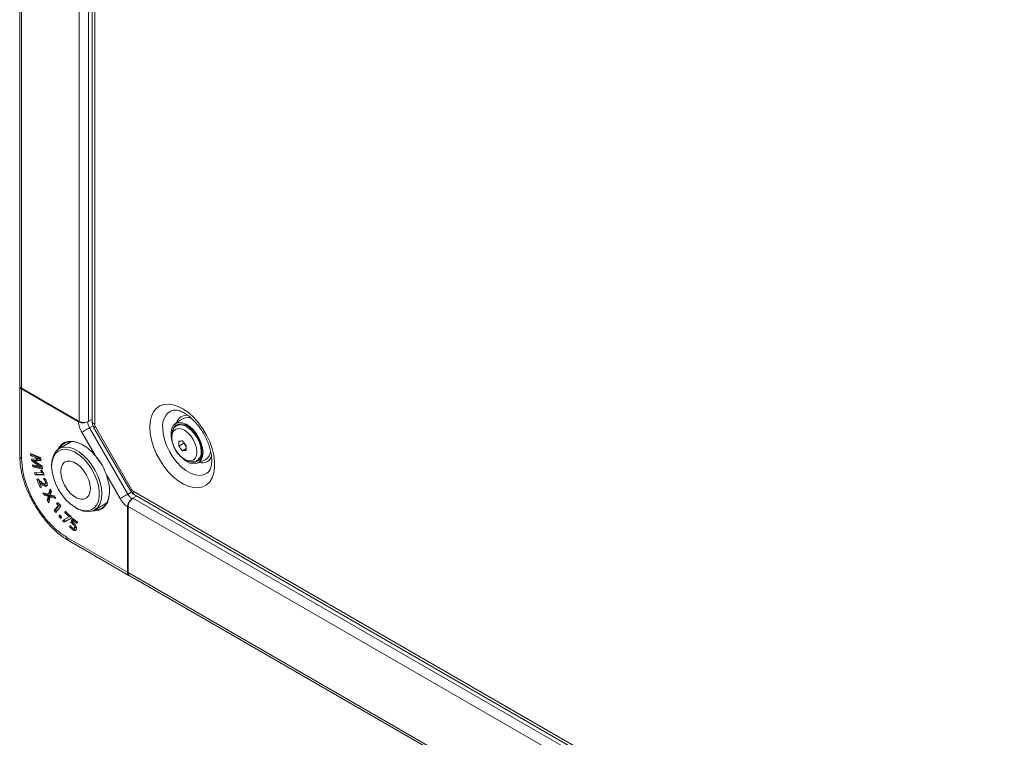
# Model space of a CAD drawing. Header units: millimetres. Extents: x 0 to 1118, y 0 to 864.
# Tile 208 of 256: x 739 to 812, y 150 to 203. Entities that reach past the tile are written whole.
import ezdxf

# ---------------------------------------------------------------- set-up
doc = ezdxf.new("R2010")
doc.units = ezdxf.units.MM

msp = doc.modelspace()

# ---------------------------------------------------------------- linework, layer by layer
at = {"color": 7, "linetype": 'Continuous', "lineweight": 15}
for p, q in [((739.108, 175.712), (739.108, 254.03)), ((744.495, 250.92), (744.495, 173.069)), ((739.108, 175.683), (739.108, 175.712)), ((739.108, 175.683), (739.111, 175.681)), ((739.108, 175.671), (739.108, 175.683)), ((739.108, 175.659), (739.108, 175.671)), ((739.108, 175.659), (739.119, 175.653)), ((739.108, 170.453), (739.108, 175.659)), ((743.528, 173.041), (739.255, 175.508)), ((739.255, 175.452), (739.255, 170.251)), ((743.471, 173.019), (739.255, 175.452)), ((744.235, 173.041), (744.495, 173.191)), ((744.465, 173.174), (744.495, 173.19)), ((751.159, 173.208), (750.661, 172.849)), ((751.09, 172.856), (750.945, 172.799)), ((744.744, 170.469), (743.726, 172.231)), ((744.305, 172.565), (747.155, 167.629)), ((744.634, 172.57), (747.323, 167.912)), ((744.737, 172.629), (747.427, 167.971)), ((750.945, 172.799), (750.795, 172.713)), ((742.959, 171.542), (742.032, 171.008)), ((742.833, 171.537), (742.758, 171.427)), ((750.944, 171.2), (751.315, 171.414)), ((751.315, 171.462), (751.315, 171.414)), ((751.315, 171.414), (751.49, 171.197)), ((751.218, 170.86), (751.488, 171.015)), ((740.654, 170.361), (739.915, 170.65)), ((739.915, 170.65), (739.943, 170.49)), ((740.033, 170.542), (739.943, 170.49)), ((739.943, 170.49), (740.24, 170.378)), ((740.287, 170.256), (739.999, 170.227)), ((739.999, 170.227), (740.022, 170.095)), ((740.021, 170.608), (740.033, 170.542)), ((740.112, 170.147), (740.022, 170.095)), ((740.022, 170.095), (740.362, 169.86)), ((740.033, 170.542), (740.328, 170.431)), ((740.096, 170.236), (740.112, 170.147)), ((740.112, 170.147), (740.187, 170.095)), ((740.273, 170.149), (740.186, 170.096)), ((740.187, 170.092), (740.186, 170.096)), ((740.219, 170.073), (740.451, 169.913)), ((740.328, 170.431), (740.24, 170.378)), ((740.511, 170.157), (740.424, 170.104)), ((740.424, 170.104), (740.695, 170.135)), ((740.511, 170.157), (740.687, 170.177)), ((740.642, 170.317), (740.553, 170.265)), ((740.553, 170.265), (740.554, 170.262)), ((740.644, 170.311), (740.554, 170.262)), ((740.642, 170.317), (740.644, 170.311)), ((740.695, 170.135), (740.654, 170.361)), ((745.246, 169.775), (744.847, 170.341)), ((752.295, 170.115), (752.445, 170.201)), ((752.346, 169.931), (752.906, 170.182)), ((752.498, 170.191), (752.417, 170.185)), ((740.064, 169.816), (740.094, 169.649)), ((740.358, 169.742), (740.064, 169.816)), ((740.184, 169.702), (740.094, 169.649)), ((740.094, 169.649), (740.813, 169.477)), ((740.168, 169.79), (740.184, 169.702)), ((740.184, 169.702), (740.799, 169.555)), ((740.214, 169.241), (740.268, 169.071)), ((740.76, 169.208), (740.214, 169.241)), ((740.322, 169.235), (740.357, 169.124)), ((740.451, 169.913), (740.362, 169.86)), ((740.773, 169.7), (740.458, 169.92)), ((740.729, 169.409), (740.644, 169.385)), ((740.644, 169.385), (740.759, 169.211)), ((740.751, 169.714), (740.661, 169.662)), ((740.661, 169.662), (740.662, 169.658)), ((740.752, 169.707), (740.662, 169.658)), ((740.879, 169.179), (740.729, 169.409)), ((740.751, 169.714), (740.752, 169.707)), ((740.831, 169.253), (740.759, 169.211)), ((740.759, 169.211), (740.76, 169.208)), ((740.834, 169.248), (740.76, 169.208)), ((740.813, 169.477), (740.773, 169.7)), ((741.486, 169.8), (741.486, 169.698)), ((753.151, 169.279), (753.128, 169.258)), ((740.357, 169.124), (740.268, 169.071)), ((740.268, 169.071), (740.926, 169.031)), ((740.357, 169.124), (740.907, 169.091)), ((740.446, 168.762), (740.376, 168.75)), ((740.376, 168.75), (740.641, 168.122)), ((740.559, 168.663), (740.446, 168.762)), ((740.504, 168.711), (740.583, 168.523)), ((740.662, 168.571), (740.576, 168.518)), ((740.736, 168.138), (740.576, 168.518)), ((740.576, 168.518), (740.578, 168.518)), ((740.666, 168.572), (740.578, 168.518)), ((740.578, 168.518), (740.658, 168.445)), ((740.746, 168.497), (740.658, 168.445)), ((740.937, 168.825), (740.878, 168.76)), ((740.926, 169.031), (740.879, 169.179)), ((741.101, 168.622), (741.011, 168.571)), ((741.022, 168.412), (741.112, 168.462)), ((746.576, 167.295), (745.559, 169.057)), ((740.722, 168.171), (740.641, 168.122)), ((740.641, 168.122), (740.736, 168.138)), ((741.255, 167.62), (740.831, 167.734)), ((740.831, 167.734), (740.942, 167.543)), ((741.152, 168.269), (741.065, 168.216)), ((741.363, 168.033), (741.255, 167.62)), ((741.416, 167.942), (741.344, 167.669)), ((741.474, 167.842), (741.363, 168.033)), ((741.423, 167.68), (741.474, 167.842)), ((747.552, 167.839), (879.299, 91.784)), ((741.031, 167.596), (740.942, 167.543)), ((740.942, 167.543), (741.099, 167.514)), ((740.973, 167.696), (741.031, 167.596)), ((741.031, 167.596), (741.187, 167.567)), ((741.187, 167.567), (741.099, 167.514)), ((741.202, 167.337), (741.156, 167.176)), ((741.246, 167.226), (741.156, 167.176)), ((741.156, 167.176), (741.268, 166.983)), ((741.292, 167.386), (741.202, 167.337)), ((741.335, 167.543), (741.246, 167.49)), ((741.246, 167.49), (741.249, 167.486)), ((741.292, 167.386), (741.246, 167.226)), ((741.246, 167.226), (741.303, 167.128)), ((741.339, 167.536), (741.249, 167.486)), ((741.344, 167.669), (741.255, 167.62)), ((741.268, 166.983), (741.375, 167.42)), ((741.335, 167.543), (741.339, 167.536)), ((741.462, 167.473), (741.375, 167.42)), ((741.375, 167.42), (741.787, 167.304)), ((741.381, 167.549), (741.379, 167.552)), ((741.462, 167.473), (741.733, 167.397)), ((741.676, 167.495), (741.511, 167.529)), ((741.787, 167.304), (741.676, 167.495)), ((741.886, 167.004), (741.85, 166.91)), ((742.08, 166.869), (741.886, 167.004)), ((747.532, 167.33), (747.792, 167.481)), ((747.532, 167.33), (879.531, 91.129)), ((747.686, 167.542), (879.433, 91.486)), ((747.762, 167.464), (747.791, 167.482)), ((741.999, 166.806), (741.681, 166.406)), ((741.771, 166.456), (741.681, 166.406)), ((741.681, 166.406), (741.792, 166.26)), ((742.09, 166.856), (741.771, 166.456)), ((741.771, 166.456), (741.858, 166.343)), ((741.792, 166.26), (742.176, 166.743)), ((741.941, 166.961), (741.85, 166.91)), ((741.85, 166.91), (741.997, 166.808)), ((741.942, 166.965), (741.941, 166.961)), ((741.941, 166.961), (742.085, 166.861)), ((742.086, 166.861), (741.997, 166.808)), ((741.997, 166.808), (741.999, 166.806)), ((742.089, 166.856), (741.999, 166.806)), ((742.176, 166.743), (742.08, 166.869)), ((742.5, 166.354), (742.462, 166.253)), ((742.552, 166.303), (742.462, 166.253)), ((742.957, 165.903), (742.5, 166.354)), ((743.262, 166.621), (743.351, 166.57)), ((744.67, 166.439), (745.596, 166.974)), ((745.395, 166.858), (745.529, 166.868)), ((747.13, 166.68), (747.13, 161.811)), ((879.177, 90.517), (747.178, 166.718)), ((747.178, 166.718), (747.178, 161.784)), ((742.092, 166.063), (742.047, 166.038)), ((742.069, 166.058), (742.225, 165.898)), ((742.174, 165.935), (742.085, 165.883)), ((742.085, 165.883), (742.085, 165.883)), ((742.174, 165.935), (742.174, 165.935)), ((742.781, 165.935), (742.292, 165.676)), ((742.292, 165.676), (742.428, 165.542)), ((742.385, 165.725), (742.516, 165.595)), ((742.428, 165.542), (742.928, 165.824)), ((742.516, 165.595), (742.428, 165.542)), ((742.462, 166.253), (742.782, 165.937)), ((742.516, 165.595), (742.929, 165.829)), ((742.871, 165.984), (742.781, 165.935)), ((742.782, 165.937), (742.781, 165.935)), ((742.871, 165.987), (742.782, 165.937)), ((742.872, 165.987), (742.871, 165.984)), ((743.031, 165.844), (742.916, 165.509)), ((742.928, 165.824), (742.957, 165.903)), ((743.088, 165.798), (743.006, 165.56)), ((743.397, 165.551), (743.031, 165.844)), ((743.055, 165.522), (743.103, 165.653)), ((743.191, 165.707), (743.103, 165.653)), ((743.103, 165.653), (743.376, 165.435)), ((743.191, 165.707), (743.395, 165.543)), ((743.376, 165.435), (743.397, 165.551)), ((742.862, 165.288), (742.816, 165.204)), ((743.083, 165.064), (742.995, 165.011)), ((743.101, 165.489), (743.014, 165.438)), ((743.145, 165.077), (743.234, 165.126)), ((743.279, 165.187), (743.189, 165.137)), ((742.626, 164.412), (747.13, 161.811)), ((747.236, 161.581), (742.728, 164.184)), ((742.861, 164.107), (743.071, 163.986)), ((743.071, 163.986), (747.574, 161.386)), ((747.178, 161.784), (879.177, 85.582)), ((747.236, 161.594), (747.236, 161.581)), ((747.246, 161.575), (747.236, 161.581)), ((747.257, 161.569), (747.246, 161.575)), ((747.257, 161.572), (747.257, 161.569)), ((747.257, 161.569), (747.574, 161.386)), ((879.281, 85.353), (747.282, 161.555)), ((747.605, 161.368), (747.282, 161.555)), ((747.605, 161.368), (879.604, 85.167))]:
    msp.add_line(p, q, dxfattribs=at)
at = {"color": 9, "linetype": 'Continuous', "lineweight": 15}
for p, q in [((739.255, 253.945), (739.255, 175.508)), ((743.528, 173.041), (743.528, 251.479)), ((744.235, 251.07), (744.235, 173.041)), ((744.686, 250.81), (744.686, 172.804)), ((739.108, 175.671), (739.114, 175.667)), ((744.572, 172.71), (744.305, 172.565)), ((747.155, 167.629), (747.411, 167.786)), ((747.246, 161.582), (747.246, 161.575))]:
    msp.add_line(p, q, dxfattribs=at)
at = {"color": 7, "linetype": 'Continuous', "lineweight": 15, "flags": 128}
for points in [[(748.784, 172.609), (748.815, 173.039), (748.908, 173.421), (749.061, 173.746), (749.269, 174.005), (749.526, 174.193), (749.827, 174.303), (750.164, 174.333), (750.528, 174.282), (750.909, 174.152), (751.297, 173.946), (751.683, 173.669), (752.057, 173.328), (752.408, 172.933), (752.728, 172.493), (753.008, 172.021), (753.242, 171.527), (753.422, 171.025), (753.545, 170.528), (753.608, 170.049), (753.608, 169.6), (753.545, 169.193), (753.422, 168.838), (753.242, 168.545), (753.008, 168.321), (752.728, 168.172), (752.408, 168.101), (752.057, 168.111), (751.683, 168.202), (751.297, 168.371), (750.909, 168.613), (750.528, 168.923), (750.164, 169.292), (749.827, 169.711), (749.526, 170.169), (749.269, 170.654), (749.061, 171.153), (748.908, 171.654), (748.815, 172.144), (748.784, 172.609)], [(750.445, 171.548), (750.432, 171.595), (750.368, 171.943), (750.368, 172.263), (750.432, 172.537), (750.556, 172.751), (750.735, 172.894), (750.957, 172.956), (751.211, 172.936), (751.484, 172.834), (751.761, 172.656), (752.026, 172.411), (752.266, 172.112), (752.467, 171.777), (752.62, 171.421), (752.714, 171.066), (752.747, 170.73), (752.747, 170.73)], [(743.726, 172.231), (743.779, 172.262), (743.843, 172.298), (743.914, 172.34), (743.992, 172.384), (744.073, 172.431), (744.153, 172.478), (744.232, 172.523), (744.305, 172.565)], [(752.294, 170.77), (752.262, 171.067), (752.169, 171.38), (752.021, 171.689), (751.828, 171.971), (751.603, 172.208), (751.362, 172.384), (751.121, 172.487), (750.896, 172.509), (750.703, 172.449), (750.555, 172.312), (750.462, 172.106), (750.43, 171.846), (750.462, 171.549), (750.555, 171.236), (750.703, 170.928), (750.896, 170.645), (751.121, 170.408), (751.362, 170.232), (751.603, 170.129), (751.828, 170.107), (752.021, 170.167), (752.169, 170.304), (752.262, 170.51), (752.294, 170.77)], [(752.667, 170.776), (752.635, 171.102), (752.54, 171.447), (752.387, 171.79), (752.186, 172.112), (751.948, 172.393), (751.688, 172.618), (751.419, 172.773), (751.158, 172.849), (750.921, 172.842), (750.72, 172.753), (750.567, 172.586), (750.472, 172.351), (750.472, 172.349)], [(750.916, 172.781), (750.921, 172.79), (750.963, 172.85)], [(741.948, 170.952), (741.997, 171.047), (742.184, 171.29), (742.421, 171.46), (742.702, 171.552), (743.018, 171.562), (743.358, 171.491), (743.712, 171.34), (744.068, 171.114), (744.416, 170.821), (744.744, 170.469)], [(743.846, 171.263), (743.748, 171.318), (743.4, 171.467), (743.066, 171.537), (742.756, 171.527), (742.48, 171.437), (742.247, 171.269), (742.063, 171.03), (742.059, 171.023)], [(741.486, 169.8), (741.518, 170.177), (741.612, 170.505), (741.765, 170.773), (741.973, 170.97), (742.227, 171.091), (742.52, 171.131), (742.841, 171.089), (743.179, 170.967), (743.523, 170.769), (743.861, 170.5), (744.182, 170.171), (744.475, 169.793), (744.729, 169.379), (744.937, 168.942), (745.09, 168.497), (745.184, 168.061), (745.216, 167.647), (745.184, 167.269), (745.09, 166.942), (744.937, 166.674), (744.729, 166.477), (744.475, 166.356), (744.182, 166.316), (743.861, 166.357), (743.523, 166.48), (743.351, 166.57)], [(741.486, 169.698), (741.518, 169.291), (741.613, 168.862), (741.768, 168.426), (741.977, 167.999), (742.232, 167.596), (742.525, 167.232), (742.844, 166.92), (743.178, 166.672), (743.515, 166.496), (743.844, 166.398), (744.151, 166.383), (744.426, 166.45), (744.659, 166.598), (744.842, 166.821), (744.967, 167.11), (745.031, 167.456), (745.031, 167.846), (744.967, 168.266), (744.842, 168.701), (744.659, 169.134), (744.426, 169.551), (744.151, 169.936), (743.844, 170.276), (743.515, 170.557), (743.178, 170.77), (742.844, 170.908), (742.525, 170.965), (742.232, 170.938), (741.977, 170.83), (741.768, 170.644), (741.613, 170.387), (741.518, 170.068), (741.486, 169.698)], [(752.747, 170.73), (752.714, 170.431), (752.62, 170.185), (752.467, 170.005), (752.266, 169.902), (752.026, 169.881), (751.761, 169.942), (751.484, 170.083), (751.284, 170.231)], [(742.158, 169.31), (742.19, 168.986), (742.284, 168.644), (742.436, 168.304), (742.635, 167.985), (742.871, 167.706), (743.129, 167.483), (743.396, 167.329), (743.654, 167.253), (743.89, 167.26), (744.09, 167.349), (744.241, 167.515), (744.335, 167.748), (744.367, 168.035), (744.335, 168.358), (744.241, 168.701), (744.09, 169.041), (743.89, 169.36), (743.654, 169.639), (743.396, 169.862), (743.129, 170.016), (742.871, 170.092), (742.635, 170.085), (742.436, 169.996), (742.284, 169.83), (742.19, 169.597), (742.158, 169.31)], [(752.445, 170.201), (752.553, 170.285), (752.566, 170.299)], [(740.968, 168.811), (740.923, 168.786), (740.878, 168.76)], [(745.559, 169.057), (745.7, 168.597), (745.78, 168.149), (745.797, 167.728), (745.751, 167.346), (745.643, 167.016), (745.476, 166.747), (745.256, 166.55), (744.99, 166.429), (744.686, 166.389), (744.579, 166.394)], [(744.697, 166.455), (744.705, 166.455), (745.004, 166.494), (745.265, 166.613), (745.481, 166.807), (745.645, 167.07), (745.751, 167.395), (745.796, 167.77), (745.798, 167.882)], [(746.576, 167.295), (746.629, 167.325), (746.693, 167.362), (746.764, 167.403), (746.842, 167.448), (746.922, 167.495), (747.003, 167.541), (747.082, 167.587), (747.155, 167.629)], [(742.174, 165.935), (742.14, 165.915), (742.113, 165.899), (742.085, 165.883)], [(743.006, 165.56), (742.961, 165.534), (742.916, 165.509)], [(742.893, 165.247), (742.861, 165.229), (742.816, 165.204)]]:
    msp.add_lwpolyline(points, dxfattribs=at)
at = {"color": 9, "linetype": 'Continuous', "lineweight": 15, "flags": 128}
for points in [[(744.737, 172.629), (744.683, 172.598), (744.648, 172.578), (744.634, 172.57), (744.634, 172.57)], [(753.128, 169.258), (753.041, 169.189), (752.783, 169.067), (752.486, 169.026), (752.16, 169.068), (751.816, 169.192), (751.467, 169.394), (751.124, 169.666), (750.798, 170), (750.501, 170.384), (750.243, 170.805), (750.032, 171.248), (749.877, 171.699), (749.781, 172.142), (749.749, 172.562)], [(750.801, 172.716), (750.869, 172.748), (751.093, 172.783), (751.346, 172.732), (751.612, 172.598), (751.873, 172.389), (752.113, 172.12), (752.318, 171.806), (752.475, 171.467), (752.572, 171.125), (752.606, 170.801)], [(747.427, 167.971), (747.372, 167.94), (747.337, 167.92), (747.324, 167.912), (747.323, 167.912)]]:
    msp.add_lwpolyline(points, dxfattribs=at)
at = {"color": 7, "linetype": 'Continuous', "lineweight": 15}
for centre, radius, start, end in [((739.359, 175.737), 0.251, 185.6948, 245.62534), ((743.881, 173.723), 0.769, 242.60967, 297.39033), ((751.568, 172.524), 0.797, 60.17133, 120.92248), ((745.046, 172.816), 0.361, 181.9565, 211.14373), ((754.597, 171.383), 3.658, 177.13719, 182.86281), ((750.702, 175.821), 4.262, 273.26007, 276.95897), ((754.931, 174.294), 4.593, 216.06587, 221.52327), ((754.657, 173.905), 4.593, 216.06587, 221.52327), ((750.976, 175.115), 4.262, 273.26007, 276.95897), ((755.145, 171.067), 3.658, 177.13719, 182.86281), ((752.008, 170.658), 0.669, 258.15476, 10.13655), ((752.522, 170.875), 0.792, 298.97694, 358.93179), ((747.743, 168.145), 0.361, 208.85561, 238.04533), ((747.946, 166.683), 0.768, 122.60548, 177.39452), ((747.429, 161.759), 0.252, 174.37962, 234.30196)]:
    msp.add_arc(centre, radius, start, end, dxfattribs=at)
at = {"color": 9, "linetype": 'Continuous', "lineweight": 15}
for centre, radius, start, end in [((750.978, 172.731), 1.241, 114.15043, 187.79614), ((744.821, 173.102), 0.327, 185.6948, 245.62534), ((751.493, 172.745), 0.747, 79.12325, 165.97238), ((751.887, 170.712), 0.724, 304.65399, 7.06311), ((752.679, 170.69), 0.737, 253.18371, 342.97163), ((747.861, 167.8), 0.312, 172.74417, 235.94365)]:
    msp.add_arc(centre, radius, start, end, dxfattribs=at)
at = {"color": 7, "linetype": 'Continuous', "lineweight": 15}
for centre, major_axis, ratio, start_param, end_param in [((739.608, 175.664), (0.5, 0.008), 0.587275, 3.132557, 3.917956), ((747.49, 162.012), (0.257, 0.429), 0.587369, 2.36515, 3.150548)]:
    msp.add_ellipse(centre, major_axis=major_axis, ratio=ratio, start_param=start_param, end_param=end_param, dxfattribs=at)
for points, knots in [([(750.472, 173.863), (750.514, 173.874), (750.594, 173.895), (750.781, 173.886), (751.014, 173.828), (751.288, 173.706), (751.579, 173.525), (751.878, 173.284), (752.174, 172.99), (752.457, 172.648), (752.716, 172.268), (752.942, 171.863), (753.127, 171.445), (753.267, 171.029), (753.358, 170.629), (753.4, 170.26), (753.395, 169.934), (753.351, 169.664), (753.279, 169.458), (753.2, 169.327), (753.15, 169.283), (753.129, 169.264)], [0, 0, 0, 0, 0.055082, 0.106454, 0.161319, 0.214121, 0.266715, 0.319653, 0.373161, 0.427189, 0.481584, 0.536162, 0.590718, 0.645002, 0.698823, 0.752016, 0.804496, 0.856374, 0.908176, 0.960851, 1, 1, 1, 1]), ([(743.726, 172.231), (743.663, 172.356), (743.537, 172.607), (743.481, 172.877), (743.472, 173.007), (743.471, 173.019)], [0, 0, 0, 0, 0.477301, 0.954606, 1, 1, 1, 1]), ([(743.471, 173.019), (743.515, 172.998), (743.603, 172.956), (743.77, 172.932), (743.938, 172.937), (744.034, 172.966), (744.08, 172.981)], [0, 0, 0, 0, 0.256219, 0.512443, 0.768432, 1, 1, 1, 1]), ([(744.154, 173.011), (744.165, 172.938), (744.187, 172.789), (744.265, 172.641), (744.305, 172.565)], [0, 0, 0, 0, 0.490629, 1, 1, 1, 1]), ([(744.495, 173.069), (744.5, 173.002), (744.51, 172.855), (744.57, 172.688), (744.621, 172.593), (744.634, 172.57)], [0, 0, 0, 0, 0.38789, 0.84883, 1, 1, 1, 1]), ([(750.808, 172.709), (750.766, 172.686), (750.655, 172.627), (750.529, 172.46), (750.434, 172.236), (750.395, 171.971), (750.414, 171.673), (750.486, 171.364), (750.576, 171.164), (750.618, 171.07)], [0, 0, 0, 0, 0.089146, 0.231835, 0.37572, 0.527829, 0.688188, 0.851695, 1, 1, 1, 1]), ([(750.618, 171.07), (750.622, 171.06), (750.669, 170.946), (750.804, 170.741), (751.016, 170.476), (751.263, 170.258), (751.52, 170.105), (751.776, 170.023), (752.014, 170.016), (752.194, 170.051), (752.275, 170.11), (752.295, 170.125)], [0, 0, 0, 0, 0.012811, 0.153796, 0.295304, 0.438077, 0.583151, 0.71547, 0.840258, 0.95966, 1, 1, 1, 1]), ([(742.728, 164.184), (742.609, 164.257), (742.287, 164.456), (741.763, 164.879), (741.186, 165.467), (740.648, 166.146), (740.135, 166.942), (739.71, 167.79), (739.394, 168.649), (739.163, 169.536), (739.128, 170.119), (739.108, 170.453)], [0, 0, 0, 0, 0.062705, 0.17058, 0.281665, 0.389429, 0.500417, 0.63527, 0.742285, 0.852425, 1, 1, 1, 1]), ([(739.255, 170.251), (739.273, 169.94), (739.305, 169.4), (739.519, 168.572), (739.812, 167.771), (740.206, 166.982), (740.683, 166.242), (741.182, 165.613), (741.724, 165.063), (742.213, 164.667), (742.515, 164.48), (742.626, 164.412)], [0, 0, 0, 0, 0.1476521, 0.2562048, 0.3647764, 0.4995885, 0.6089422, 0.7182918, 0.8277419, 0.9371756, 1, 1, 1, 1]), ([(740.186, 170.096), (740.218, 170.096), (740.274, 170.096), (740.353, 170.099), (740.4, 170.102), (740.424, 170.104)], [0, 0, 0, 0, 0.395144, 0.697506, 1, 1, 1, 1]), ([(740.458, 169.92), (740.423, 169.944), (740.36, 169.986), (740.27, 170.042), (740.215, 170.076), (740.187, 170.092)], [0, 0, 0, 0, 0.391311, 0.6956, 1, 1, 1, 1]), ([(740.24, 170.378), (740.275, 170.365), (740.344, 170.339), (740.449, 170.302), (740.518, 170.277), (740.553, 170.265)], [0, 0, 0, 0, 0.333206, 0.666599, 1, 1, 1, 1]), ([(740.273, 170.149), (740.305, 170.149), (740.361, 170.149), (740.44, 170.152), (740.488, 170.155), (740.511, 170.157)], [0, 0, 0, 0, 0.393545, 0.696705, 1, 1, 1, 1]), ([(740.554, 170.262), (740.522, 170.263), (740.461, 170.264), (740.372, 170.262), (740.316, 170.258), (740.287, 170.256)], [0, 0, 0, 0, 0.3533457, 0.6765681, 1, 1, 1, 1]), ([(740.328, 170.431), (740.363, 170.418), (740.433, 170.392), (740.538, 170.354), (740.607, 170.33), (740.642, 170.317)], [0, 0, 0, 0, 0.3317748, 0.6658829, 1, 1, 1, 1]), ([(744.744, 170.469), (744.839, 170.356), (745.033, 170.128), (745.336, 169.659), (745.474, 169.286), (745.559, 169.057)], [0, 0, 0, 0, 0.272729, 0.554234, 1, 1, 1, 1]), ([(740.662, 169.658), (740.627, 169.669), (740.559, 169.69), (740.458, 169.717), (740.391, 169.734), (740.358, 169.742)], [0, 0, 0, 0, 0.33782, 0.668882, 1, 1, 1, 1]), ([(740.362, 169.86), (740.398, 169.836), (740.465, 169.789), (740.564, 169.723), (740.629, 169.683), (740.661, 169.662)], [0, 0, 0, 0, 0.354154, 0.67698, 1, 1, 1, 1]), ([(740.451, 169.913), (740.486, 169.888), (740.554, 169.841), (740.654, 169.775), (740.718, 169.735), (740.751, 169.714)], [0, 0, 0, 0, 0.352875, 0.67634, 1, 1, 1, 1]), ([(740.979, 168.389), (740.959, 168.39), (740.908, 168.392), (740.815, 168.452), (740.696, 168.544), (740.61, 168.619), (740.559, 168.663)], [0, 0, 0, 0, 0.156836, 0.382215, 0.633721, 1, 1, 1, 1]), ([(740.746, 168.497), (740.781, 168.468), (740.85, 168.408), (740.955, 168.331), (741.061, 168.27), (741.123, 168.269), (741.152, 168.269)], [0, 0, 0, 0, 0.254708, 0.509676, 0.766414, 1, 1, 1, 1]), ([(740.878, 168.76), (740.894, 168.743), (740.924, 168.712), (740.972, 168.65), (740.996, 168.602), (741.011, 168.571)], [0, 0, 0, 0, 0.3171435, 0.5705001, 1, 1, 1, 1]), ([(741.12, 168.551), (741.106, 168.581), (741.069, 168.662), (741.004, 168.756), (740.952, 168.81), (740.937, 168.825)], [0, 0, 0, 0, 0.298821, 0.79388, 1, 1, 1, 1]), ([(741.011, 168.571), (741.021, 168.546), (741.035, 168.507), (741.04, 168.456), (741.031, 168.421), (741.01, 168.397), (740.989, 168.392), (740.979, 168.389)], [0, 0, 0, 0, 0.285847, 0.451029, 0.617185, 0.818662, 1, 1, 1, 1]), ([(741.065, 168.216), (741.089, 168.224), (741.135, 168.24), (741.167, 168.312), (741.168, 168.407), (741.144, 168.489), (741.124, 168.539), (741.12, 168.551)], [0, 0, 0, 0, 0.254989, 0.480261, 0.677654, 0.922777, 1, 1, 1, 1]), ([(740.658, 168.445), (740.692, 168.415), (740.761, 168.356), (740.866, 168.278), (740.972, 168.217), (741.035, 168.216), (741.065, 168.216)], [0, 0, 0, 0, 0.25393, 0.508119, 0.764037, 1, 1, 1, 1]), ([(747.323, 167.912), (747.356, 167.862), (747.434, 167.741), (747.562, 167.619), (747.659, 167.559), (747.686, 167.542)], [0, 0, 0, 0, 0.337492, 0.81614, 1, 1, 1, 1]), ([(741.099, 167.514), (741.116, 167.511), (741.149, 167.504), (741.199, 167.495), (741.23, 167.492), (741.246, 167.49)], [0, 0, 0, 0, 0.339436, 0.669496, 1, 1, 1, 1]), ([(741.187, 167.567), (741.204, 167.564), (741.237, 167.557), (741.287, 167.548), (741.319, 167.544), (741.335, 167.543)], [0, 0, 0, 0, 0.337422, 0.6684837, 1, 1, 1, 1]), ([(741.249, 167.486), (741.243, 167.469), (741.232, 167.437), (741.217, 167.387), (741.207, 167.353), (741.202, 167.337)], [0, 0, 0, 0, 0.333336, 0.666628, 1, 1, 1, 1]), ([(741.339, 167.536), (741.333, 167.52), (741.322, 167.487), (741.307, 167.437), (741.297, 167.403), (741.292, 167.386)], [0, 0, 0, 0, 0.331522, 0.665719, 1, 1, 1, 1]), ([(741.379, 167.552), (741.385, 167.567), (741.395, 167.596), (741.41, 167.639), (741.419, 167.666), (741.423, 167.68)], [0, 0, 0, 0, 0.379142, 0.689542, 1, 1, 1, 1]), ([(741.511, 167.529), (741.494, 167.532), (741.464, 167.538), (741.42, 167.544), (741.394, 167.547), (741.381, 167.549)], [0, 0, 0, 0, 0.383203, 0.691529, 1, 1, 1, 1]), ([(747.13, 166.68), (747.122, 166.686), (747.014, 166.759), (746.808, 166.942), (746.654, 167.177), (746.576, 167.295)], [0, 0, 0, 0, 0.0434569, 0.5208053, 1, 1, 1, 1]), ([(747.394, 167.216), (747.379, 167.204), (747.324, 167.161), (747.243, 167.049), (747.168, 166.899), (747.134, 166.771), (747.131, 166.702), (747.13, 166.68)], [0, 0, 0, 0, 0.100904, 0.358865, 0.617723, 0.878063, 1, 1, 1, 1]), ([(747.155, 167.629), (747.2, 167.557), (747.29, 167.415), (747.407, 167.321), (747.465, 167.275)], [0, 0, 0, 0, 0.509361, 1, 1, 1, 1]), ([(742.047, 166.038), (742.043, 166.027), (742.035, 166.008), (742.038, 165.971), (742.05, 165.935), (742.067, 165.905), (742.08, 165.889), (742.085, 165.883)], [0, 0, 0, 0, 0.271095, 0.474054, 0.677286, 0.874049, 1, 1, 1, 1]), ([(742.161, 166.021), (742.149, 166.033), (742.128, 166.054), (742.097, 166.065), (742.073, 166.064), (742.057, 166.053), (742.05, 166.042), (742.047, 166.038)], [0, 0, 0, 0, 0.283737, 0.479364, 0.674976, 0.876266, 1, 1, 1, 1]), ([(742.085, 165.883), (742.096, 165.872), (742.114, 165.854), (742.143, 165.84), (742.168, 165.839), (742.187, 165.848), (742.195, 165.86), (742.199, 165.866)], [0, 0, 0, 0, 0.249647, 0.4388373, 0.6277581, 0.833821, 1, 1, 1, 1]), ([(742.128, 166.05), (742.128, 166.04), (742.128, 166.02), (742.14, 165.985), (742.157, 165.956), (742.169, 165.941), (742.174, 165.935)], [0, 0, 0, 0, 0.261628, 0.546281, 0.821891, 1, 1, 1, 1]), ([(742.199, 165.866), (742.203, 165.877), (742.211, 165.896), (742.208, 165.933), (742.197, 165.967), (742.18, 165.998), (742.167, 166.014), (742.161, 166.021)], [0, 0, 0, 0, 0.274076, 0.469587, 0.665847, 0.851499, 1, 1, 1, 1]), ([(742.174, 165.935), (742.185, 165.923), (742.196, 165.911), (742.208, 165.906), (742.209, 165.905)], [0, 0, 0, 0, 0.957143, 1, 1, 1, 1]), ([(743.006, 165.56), (743.014, 165.555), (743.031, 165.544), (743.048, 165.532), (743.056, 165.526), (743.057, 165.526)], [0, 0, 0, 0, 0.488489, 0.977086, 1, 1, 1, 1]), ([(742.816, 165.204), (742.83, 165.184), (742.857, 165.145), (742.917, 165.078), (742.964, 165.037), (742.995, 165.011)], [0, 0, 0, 0, 0.260851, 0.52127, 1, 1, 1, 1]), ([(743.011, 165.125), (742.994, 165.14), (742.959, 165.17), (742.908, 165.225), (742.878, 165.267), (742.862, 165.288)], [0, 0, 0, 0, 0.323522, 0.65786, 1, 1, 1, 1]), ([(742.916, 165.509), (742.924, 165.503), (742.94, 165.493), (742.973, 165.47), (742.998, 165.451), (743.014, 165.438)], [0, 0, 0, 0, 0.251147, 0.502364, 1, 1, 1, 1]), ([(742.995, 165.011), (743.045, 164.976), (743.125, 164.922), (743.226, 164.914), (743.29, 164.944), (743.319, 164.995), (743.327, 165.03), (743.328, 165.038)], [0, 0, 0, 0, 0.348853, 0.550932, 0.753331, 0.946333, 1, 1, 1, 1]), ([(743.189, 165.137), (743.184, 165.121), (743.175, 165.093), (743.145, 165.074), (743.106, 165.073), (743.06, 165.089), (743.026, 165.114), (743.011, 165.125)], [0, 0, 0, 0, 0.226603, 0.389656, 0.552485, 0.801707, 1, 1, 1, 1]), ([(743.014, 165.438), (743.049, 165.407), (743.1, 165.364), (743.156, 165.288), (743.184, 165.23), (743.194, 165.177), (743.191, 165.149), (743.189, 165.137)], [0, 0, 0, 0, 0.393405, 0.556787, 0.721292, 0.876223, 1, 1, 1, 1]), ([(743.107, 165.484), (743.103, 165.488), (743.094, 165.495), (743.077, 165.507), (743.064, 165.516), (743.055, 165.522)], [0, 0, 0, 0, 0.25029, 0.500607, 1, 1, 1, 1]), ([(743.083, 165.064), (743.134, 165.028), (743.21, 164.974), (743.277, 164.974), (743.299, 164.974)], [0, 0, 0, 0, 0.666707, 1, 1, 1, 1]), ([(743.27, 165.299), (743.258, 165.319), (743.233, 165.358), (743.178, 165.423), (743.135, 165.461), (743.107, 165.484)], [0, 0, 0, 0, 0.269218, 0.538771, 1, 1, 1, 1]), ([(743.279, 165.187), (743.274, 165.171), (743.264, 165.144), (743.245, 165.126), (743.234, 165.126), (743.234, 165.126)], [0, 0, 0, 0, 0.576907, 0.997879, 1, 1, 1, 1]), ([(743.328, 165.038), (743.331, 165.056), (743.336, 165.1), (743.325, 165.18), (743.298, 165.251), (743.276, 165.289), (743.27, 165.299)], [0, 0, 0, 0, 0.247593, 0.566285, 0.881741, 1, 1, 1, 1]), ([(742.728, 164.184), (742.738, 164.178), (742.771, 164.159), (742.812, 164.135), (742.848, 164.114), (742.858, 164.108), (742.861, 164.107), (742.861, 164.107)], [0, 0, 0, 0, 0.245202, 0.817535, 0.960682, 0.992151, 1, 1, 1, 1])]:
    msp.add_open_spline(points, degree=3, knots=knots, dxfattribs=at)
for points in [[(739.108, 170.453), (739.11, 170.434), (739.114, 170.397), (739.144, 170.343), (739.189, 170.293), (739.233, 170.265), (739.255, 170.251)], [(742.728, 164.184), (742.712, 164.195), (742.682, 164.217), (742.65, 164.27), (742.629, 164.334), (742.627, 164.386), (742.626, 164.412)]]:
    msp.add_open_spline(points, degree=3, dxfattribs=at)

doc.saveas('drawing.dxf')
